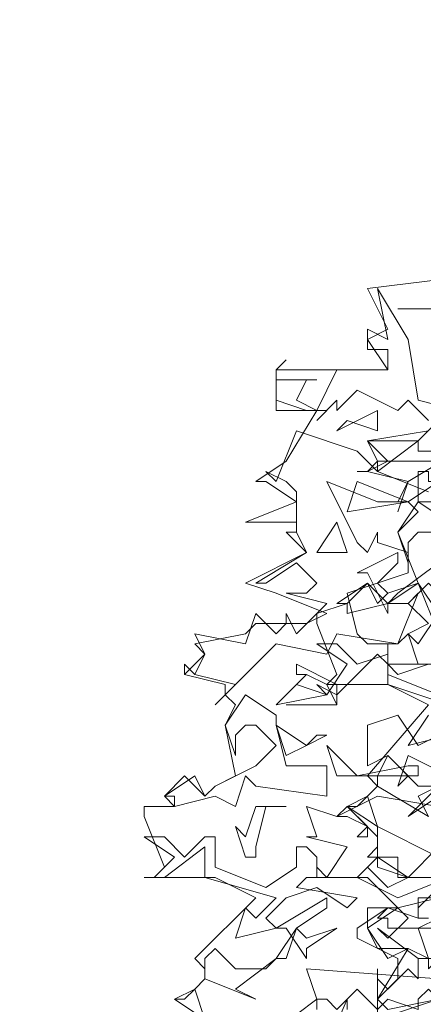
# Model space of a CAD drawing. Header units: millimetres. Extents: x 4234 to 4704, y 1542 to 2004.
# Tile 123 of 256: x 4394.5 to 4398.45, y 1788.13 to 1797.78. Entities that reach past the tile are written whole.
import ezdxf

# ---------------------------------------------------------------- set-up
doc = ezdxf.new("R2010")
doc.units = ezdxf.units.MM
doc.linetypes.add('DASHED', pattern=[19.05, 12.7, -6.35])
doc.layers.add('BOD', color=40, linetype='Continuous')
doc.layers.add('DIMENSIONS', color=7, linetype='Continuous')
pattern_1 = [(90, (3399.144, -158.445), (-8.980256, 8.980256), [2.38125, -15.57926]), (45, (3399.144, -158.445), (-8.980256, 8.980256), [2.38125, -10.31875]), (135, (3399.144, -158.445), (-8.980256, -8.980256), [2.38125, -10.31875])]

# ---------------------------------------------------------------- blocks, each defined once
blk = doc.blocks.new('A$Cf9015526')
at = {"color": 116, "lineweight": 0, "true_color": 0x136734}
for points in [[(0.5108, 1.3102), (0.5108, 1.3991), (0.533, 1.3768), (0.5552, 1.3991), (0.5552, 1.4435), (0.4664, 1.4879), (0.4664, 1.5101), (0.533, 1.5545), (0.5552, 1.5545), (0.644, 1.5767)], [(0.6662, 1.6211), (0.5552, 1.6211), (0.5552, 1.6655), (0.4886, 1.6655), (0.5108, 1.6877), (0.5108, 1.71), (0.4441, 1.7766), (0.4886, 1.7988), (0.5108, 1.821), (0.4886, 1.8432), (0.6218, 1.9986), (0.533, 2.0431), (0.3997, 2.0431), (0.4219, 2.0653), (0.3775, 2.1763), (0.3775, 2.1985), (0.4441, 2.2207), (0.4219, 2.2207), (0.4886, 2.2651), (0.5108, 2.2207), (0.533, 2.2429), (0.5996, 2.2651), (0.5552, 2.3762), (0.5996, 2.4206), (0.5774, 2.4428), (0.5552, 2.4428), (0.5774, 2.4872), (0.4886, 2.5094), (0.4664, 2.5094), (0.4886, 2.5094), (0.5108, 2.5316), (0.4886, 2.576), (0.6218, 2.5982)], [(0.1332, 1.3102), (0.0666, 1.3546), (0.111, 1.3768), (0.1332, 1.3991), (0.1332, 1.4213), (0.111, 1.4435), (0.2443, 1.5767), (0.1554, 1.6211), (0, 1.6211), (0.0222, 1.6211), (0.0444, 1.6433), (0, 1.7544), (0, 1.7766), (0.0666, 1.7766), (0.0444, 1.7988), (0.0888, 1.8432), (0.1332, 1.7988), (0.1554, 1.821), (0.1999, 1.8432), (0.1777, 1.9542), (0.1999, 1.9986), (0.1777, 2.0209), (0.1777, 2.0431), (0.0888, 2.0653), (0.0888, 2.0875), (0.0888, 2.0653), (0.1332, 2.1097), (0.111, 2.1319), (0.2221, 2.1541), (0.2443, 2.1763), (0.3553, 2.1763), (0.3997, 2.1985), (0.2887, 2.2429), (0.2221, 2.2651), (0.3553, 2.3318), (0.3109, 2.3762), (0.3331, 2.3762), (0.3331, 2.3984), (0.2221, 2.3984), (0.3331, 2.4428), (0.2665, 2.4872), (0.2443, 2.4872), (0.3109, 2.5316), (0.3775, 2.6427), (0.2887, 2.6427), (0.2887, 2.7315), (0.533, 2.7315), (0.4886, 2.7981), (0.533, 2.8203), (0.4886, 2.9091), (0.6662, 2.9314)], [(0.6884, 2.5538), (0.5774, 2.4872), (0.5552, 2.4206), (0.5774, 2.4872), (0.4886, 2.5094), (0.4664, 2.5094), (0.4886, 2.5094), (0.533, 2.5316), (0.4886, 2.576), (0.5996, 2.576), (0.644, 2.6205)], [(0.6218, 2.6205), (0.5774, 2.6649), (0.5552, 2.6427), (0.4664, 2.6871), (0.4219, 2.6427), (0.4219, 2.6649), (0.3775, 2.6205), (0.3997, 2.6427), (0.3553, 2.6427), (0.2887, 2.6649), (0.2887, 2.7315), (0.3109, 2.7537), (0.2887, 2.7315), (0.2887, 2.7093), (0.3775, 2.7093), (0.3553, 2.7093), (0.3331, 2.6649), (0.3775, 2.6427), (0.4219, 2.7315), (0.533, 2.7315), (0.533, 2.7537), (0.533, 2.7759), (0.4886, 2.7759), (0.4886, 2.8203), (0.533, 2.7981), (0.5108, 2.9091), (0.5774, 2.7981), (0.5996, 2.6649), (0.6884, 2.6427)], [(0.3775, 1.1992), (0.4441, 1.3546), (0.4441, 1.3324)], [(0.6884, 2.5316), (0.5108, 2.5316), (0.5108, 2.5094), (0.6218, 2.465)], [(0.644, 2.4872), (0.5774, 2.4428), (0.5108, 2.4428), (0.3997, 2.4872), (0.4664, 2.354), (0.4886, 2.3318), (0.5108, 2.3762), (0.5108, 2.354), (0.5774, 2.3318), (0.5774, 2.2873), (0.4441, 2.2429), (0.4664, 2.1541), (0.4886, 2.1319), (0.5552, 2.1319), (0.5996, 2.2429), (0.5774, 2.2207), (0.6218, 2.1763), (0.5774, 2.1541), (0.5552, 2.1319), (0.4219, 2.1541), (0.3997, 2.1097), (0.2887, 2.1319), (0.1999, 2.0431), (0.1554, 1.9986), (0.1999, 2.0431), (0.111, 2.0653), (0.0888, 2.0875), (0.111, 2.0653), (0.1332, 2.1097), (0.111, 2.1541), (0.2221, 2.1319), (0.2443, 2.1985), (0.2887, 2.1541), (0.3109, 2.1763), (0.3109, 2.1985), (0.3331, 2.1541), (0.3997, 2.2207), (0.3109, 2.2429), (0.3553, 2.2429), (0.3775, 2.2651), (0.3331, 2.3095), (0.2665, 2.2651), (0.2443, 2.2651), (0.3553, 2.3318), (0.3331, 2.3762), (0.3331, 2.3984), (0.3331, 2.465), (0.3109, 2.4872), (0.2665, 2.5094), (0.2887, 2.4872), (0.3331, 2.5982), (0.4664, 2.5538), (0.5108, 2.5094), (0.5996, 2.576), (0.5996, 2.5538), (0.6884, 2.5538)], [(0.6662, 1.932), (0.5774, 1.9098), (0.6218, 1.9764)], [(0.6662, 1.9986), (0.533, 2.0431), (0.533, 2.0875), (0.5108, 2.1097), (0.4219, 2.0209), (0.3775, 2.0431), (0.3997, 2.0209), (0.4441, 2.0875), (0.3775, 2.1319), (0.4219, 2.1319), (0.4664, 2.0875), (0.533, 2.1097), (0.533, 2.1319), (0.533, 2.0653), (0.644, 2.0209)], [(0.644, 1.6877), (0.5774, 1.6211), (0.5108, 1.6655), (0.4664, 1.6211), (0.5552, 1.5767), (0.6662, 1.6211)], [(0.644, 1.5989), (0.5996, 1.5545), (0.5996, 1.5323), (0.6218, 1.5323)], [(0.644, 1.5323), (0.5996, 1.5101), (0.6218, 1.4435), (0.5996, 1.4435), (0.5108, 1.5101), (0.533, 1.4879), (0.5774, 1.5323), (0.4886, 1.6211), (0.3775, 1.6211), (0.3775, 1.6433), (0.3997, 1.6211), (0.4441, 1.6877), (0.3553, 1.71), (0.3775, 1.71), (0.3553, 1.7766), (0.4219, 1.7544), (0.5108, 1.7988), (0.644, 1.7766)], [(0.6662, 1.8432), (0.5774, 1.8876), (0.5552, 1.821), (0.5774, 1.8432), (0.533, 1.8876), (0.4886, 1.8654), (0.4886, 1.9542), (0.5552, 1.9764), (0.5996, 1.9098), (0.6884, 1.9542)], [(0.3109, 1.9986), (0.4219, 1.9986), (0.3109, 1.9986)], [(0.7328, 1.5101), (0.533, 1.5101), (0.533, 1.5323), (0.5108, 1.5323), (0.533, 1.5545), (0.5996, 1.5323), (0.5996, 1.5767), (0.644, 1.5767)], [(0.6884, 1.6211), (0.5552, 1.6211), (0.5552, 1.6655), (0.5108, 1.6655), (0.5108, 1.6877), (0.5108, 1.7322), (0.4441, 1.7766), (0.4664, 1.7766), (0.4886, 1.7988), (0.5108, 1.7322), (0.644, 1.6655)], [(0.1332, 1.3102), (0.0666, 1.3546), (0.0888, 1.3546), (0.111, 1.3768), (0.1332, 1.3102)], [(0.2887, 1.288), (0.3775, 1.3546), (0.3553, 1.4213), (0.644, 1.3991), (0.6884, 1.4657), (0.7328, 1.3991), (0.7328, 1.3546), (0.644, 1.3324), (0.644, 1.3546), (0.6218, 1.3768), (0.5996, 1.3546), (0.5996, 1.3324), (0.533, 1.3546), (0.5108, 1.3324), (0.4664, 1.3768), (0.4219, 1.3324), (0.3997, 1.3546), (0.3775, 1.3546), (0.3775, 1.3324)]]:
    blk.add_lwpolyline(points, dxfattribs=at)
for points in [[(0.755, 2.7759), (0.6662, 2.7093), (0.7328, 2.7981), (0.644, 2.8647), (0.5552, 2.8647), (0.6662, 2.8647)], [(0.4441, 2.6205), (0.4219, 2.5982), (0.5108, 2.6427), (0.5108, 2.5982)], [(0.7328, 2.4872), (0.755, 2.5094), (0.7773, 2.5094), (0.7773, 2.465), (0.6884, 2.4428), (0.5996, 2.4428), (0.5996, 2.5094), (0.6218, 2.5094), (0.6218, 2.4872)], [(0.4441, 2.4206), (0.4664, 2.4872), (0.5774, 2.4428)], [(0.6662, 2.3984), (0.7106, 2.2873), (0.7773, 2.2873), (0.7773, 2.2207), (0.644, 2.2429), (0.6218, 2.2651), (0.5774, 2.2207), (0.533, 2.2207), (0.4441, 2.1985), (0.4441, 2.2207), (0.4886, 2.2651), (0.533, 2.2207), (0.5552, 2.2429), (0.644, 2.3095), (0.6662, 2.3318), (0.644, 2.3762), (0.5996, 2.3762), (0.5774, 2.354), (0.5774, 2.3095), (0.5552, 2.3762), (0.5996, 2.4428)], [(0.3775, 2.3318), (0.4219, 2.3984), (0.4441, 2.3318)], [(0.5108, 2.2651), (0.533, 2.2429), (0.5996, 2.2651), (0.533, 2.2207), (0.533, 2.1985), (0.4886, 2.2873), (0.4664, 2.2873), (0.5552, 2.3318), (0.5552, 2.3095)], [(0.644, 2.1541), (0.5996, 2.2651), (0.644, 2.1985)], [(0.644, 2.1985), (0.644, 2.1097), (0.644, 2.0875), (0.5996, 2.0875), (0.5774, 2.1541), (0.5996, 2.1319), (0.644, 2.1985), (0.6884, 2.1985)], [(0.4219, 1.9986), (0.3997, 2.0431), (0.3553, 2.0653), (0.3331, 2.0653), (0.3331, 2.0875), (0.4219, 2.0431)], [(0.5552, 2.0653), (0.533, 2.0875), (0.6218, 2.0875)], [(0.3997, 2.0209), (0.2887, 1.9986), (0.3553, 2.0653), (0.3331, 2.0431)], [(0.2887, 1.9542), (0.3109, 1.8654), (0.3997, 1.8654), (0.3997, 1.7988), (0.2443, 1.821), (0.2221, 1.8432), (0.1999, 1.7766), (0.1554, 1.7988), (0.0666, 1.7766), (0.0666, 1.7988), (0.0444, 1.7988), (0.111, 1.8432), (0.1332, 1.7988), (0.1554, 1.821), (0.2443, 1.8654), (0.2887, 1.9098), (0.2443, 1.9542), (0.2221, 1.9542), (0.1999, 1.932), (0.1999, 1.8876), (0.1777, 1.9542), (0.2221, 2.0209), (0.2887, 1.9764)], [(0.3775, 1.932), (0.3997, 1.932), (0.3553, 1.9098), (0.3109, 1.8876), (0.2887, 1.9542), (0.3553, 1.9098)], [(0.5774, 1.8654), (0.5996, 1.8654), (0.5996, 1.8432), (0.4219, 1.8432), (0.3997, 1.9098), (0.4664, 1.8432)], [(0.5996, 1.7988), (0.6218, 1.7544), (0.5108, 1.821), (0.5108, 1.8432), (0.533, 1.8876), (0.5996, 1.821), (0.644, 1.821), (0.6662, 1.8654), (0.7106, 1.8654), (0.7328, 1.9098), (0.6884, 1.8432)], [(0.5774, 1.7544), (0.644, 1.821), (0.644, 1.7988)], [(0.2665, 1.7766), (0.2443, 1.6877), (0.2443, 1.6655), (0.2221, 1.6655), (0.1999, 1.7322), (0.2221, 1.71), (0.2443, 1.7766), (0.3109, 1.7766)], [(0.4886, 1.71), (0.4664, 1.71), (0.4886, 1.7322), (0.4441, 1.7544), (0.4219, 1.7544), (0.4441, 1.7766), (0.4886, 1.7322)], [(0.0888, 1.6655), (0.1332, 1.71), (0.1554, 1.71), (0.1554, 1.6433), (0.2665, 1.5989), (0.3331, 1.6433), (0.3331, 1.6877), (0.3553, 1.6877), (0.3775, 1.6655), (0.3775, 1.6211), (0.3553, 1.6211), (0.3331, 1.5989), (0.4664, 1.5767), (0.4441, 1.5545), (0.3775, 1.5989), (0.3109, 1.5767), (0.2665, 1.5323), (0.2887, 1.5101), (0.1999, 1.4879), (0.2221, 1.5545), (0.2443, 1.5323), (0.2887, 1.5767), (0.1332, 1.6211), (0.1332, 1.6655), (0.1332, 1.6877), (0.0444, 1.6211), (0, 1.6211), (0.0222, 1.6211), (0.0666, 1.6655), (0, 1.71), (0.0444, 1.71)], [(0.5774, 1.6211), (0.533, 1.5989), (0.4886, 1.6433), (0.5108, 1.6655), (0.5108, 1.6433)], [(0.3331, 1.5101), (0.3553, 1.4879), (0.4219, 1.5101), (0.3553, 1.4657), (0.3553, 1.4435), (0.3109, 1.5101), (0.2887, 1.5101), (0.3997, 1.5767), (0.3997, 1.5545)], [(0.4886, 1.5101), (0.5108, 1.4657), (0.5774, 1.4657), (0.533, 1.4435), (0.4886, 1.5101), (0.4886, 1.5545), (0.5552, 1.5545)], [(0.1999, 1.3768), (0.2443, 1.3546), (0.1332, 1.3991), (0.1332, 1.4213), (0.1332, 1.4435), (0.1554, 1.4657), (0.1999, 1.4213), (0.2665, 1.4213), (0.2887, 1.4435), (0.3109, 1.4435), (0.3331, 1.5101), (0.2887, 1.4435)], [(0.644, 1.4435), (0.6218, 1.4213), (0.6218, 1.4435), (0.5996, 1.4435), (0.5996, 1.3991), (0.5774, 1.4213), (0.5108, 1.3546), (0.533, 1.3324), (0.644, 1.3546), (0.5108, 1.3102), (0.5108, 1.4213), (0.5108, 1.3991), (0.5108, 1.3768), (0.5108, 1.3546), (0.5774, 1.4657), (0.6218, 1.4435)]]:
    blk.add_lwpolyline(points, close=True, dxfattribs=at)

msp = doc.modelspace()

# ---------------------------------------------------------------- hatches: boundary and pattern name
at = {"layer": 'DIMENSIONS'}
h = msp.add_hatch(dxfattribs=at)
h.set_pattern_fill('GRASS', color=256, scale=0.5)
h.set_pattern_definition(pattern_1)
h.paths.add_polyline_path([(4417.6425, 1844.3253), (4423.2951, 1838.2514), (4434.9969, 1847.6295), (4469.633, 1855.411), (4513.1489, 1877.6572), (4531.9103, 1892.8657), (4546.8873, 1910.4574), (4556.576, 1922.7476), (4577.553, 1933.381), (4592.7448, 1936.6466), (4614.9867, 1937.2699), (4624.0253, 1937.2699), (4633.3522, 1938.7107), (4636.3977, 1940.2306), (4631.8428, 1952.3869, 0.161807)])
h.paths.add_polyline_path([(4631.8428, 1952.3869), (4629.8752, 1957.6381), (4629.4018, 1957.3619), (4621.324, 1958.355), (4615.8552, 1959.6126), (4597.3065, 1970.6836), (4571.5628, 1964.4359), (4571.5628, 1952.3502), (4556.6565, 1951.2934), (4533.2051, 1949.7013), (4514.0135, 1931.7588), (4500.0937, 1928.3885), (4467.5142, 1910.2651), (4457.6487, 1889.7679), (4440.0951, 1876.8578), (4418.6103, 1858.4577), (4410.1637, 1852.3615), (4417.6425, 1844.3253, -0.161807)])
h.paths.add_polyline_path([(4548.0789, 1916.6002), (4552.8565, 1929.9377), (4546.693, 1932.1455), (4541.9153, 1918.808)], flags=24)
h.paths.add_polyline_path([(4503.0556, 1883.2742), (4507.8332, 1896.6117), (4501.6696, 1898.8196), (4496.892, 1885.482)], flags=24)
h.paths.add_polyline_path([(4451.7368, 1857.409), (4456.5145, 1870.7465), (4450.3509, 1872.9544), (4445.5733, 1859.6168)], flags=24)
h.paths.add_polyline_path([(4412.9931, 1854.3366), (4417.0765, 1849.9489), (4419.3393, 1852.0547), (4415.2559, 1856.4424)], flags=24)
h.paths.add_polyline_path([(4596.3471, 1950.1809), (4601.1248, 1963.5184), (4594.9612, 1965.7262), (4590.1836, 1952.3887)], flags=24)
h.paths.add_polyline_path([(4509.7992, 1914.4402), (4520.7716, 1919.9756), (4517.1217, 1927.2104), (4506.1494, 1921.675)], flags=24)
h.paths.add_polyline_path([(4321.6553, 1898.427), (4326.0339, 1896.392), (4327.3367, 1899.1951), (4322.958, 1901.2301)], flags=9)
h.paths.add_polyline_path([(4333.4365, 1891.9961), (4338.2762, 1888.46), (4340.0997, 1890.9559), (4335.26, 1894.492)], flags=9)
h.paths.add_polyline_path([(4351.1951, 1875.6427), (4355.5215, 1871.4944), (4357.6608, 1873.7255), (4353.3344, 1877.8738)], flags=9)
h.paths.add_polyline_path([(4373.9221, 1853.7811), (4378.2721, 1849.6575), (4380.3986, 1851.9008), (4376.0487, 1856.0244)], flags=9)
h.paths.add_polyline_path([(4389.205, 1846.109), (4392.5459, 1849.595), (4390.3143, 1851.7338), (4386.9734, 1848.2478)], flags=9)
h.paths.add_polyline_path([(4407.9742, 1825.8927), (4411.6376, 1829.0381), (4409.6239, 1831.3833), (4405.9606, 1828.2379)], flags=9)
h.paths.add_polyline_path([(4405.6972, 1823.1876), (4408.8355, 1819.5181), (4411.1846, 1821.5272), (4408.0463, 1825.1967)], flags=9)
h.paths.add_polyline_path([(4412.0765, 1813.536), (4414.8574, 1808.2263), (4417.5956, 1809.6604), (4414.8147, 1814.9701)], flags=9)
h.paths.add_polyline_path([(4306.0633, 1735.5308), (4308.3702, 1742.3082), (4305.4441, 1743.3042), (4303.1371, 1736.5268)], flags=9)
h.paths.add_polyline_path([(4289.1237, 1902.077), (4295.0617, 1902.8939), (4294.6404, 1905.9561), (4288.7025, 1905.1392)], flags=9)
h.paths.add_polyline_path([(4305.67, 1902.4686), (4311.5251, 1901.1867), (4312.1862, 1904.2062), (4306.331, 1905.4882)], flags=9)
h.paths.add_polyline_path([(4434.2122, 1813.2206), (4438.5999, 1817.304), (4436.4941, 1819.5668), (4432.1063, 1815.4834)], flags=9)
h.paths.add_polyline_path([(4381.102, 1865.7275), (4385.1854, 1861.3397), (4387.4482, 1863.4456), (4383.3648, 1867.8333)], flags=9)
h.paths.add_polyline_path([(4421.9781, 1821.8049), (4426.0615, 1817.4172), (4428.3243, 1819.523), (4424.2409, 1823.9108)], flags=9)
h.paths.add_polyline_path([(4410.3951, 1823.868), (4413.9297, 1827.1574), (4411.8239, 1829.4202), (4408.2893, 1826.1308)], flags=9)
h.paths.add_polyline_path([(4387.3909, 1817.4858), (4392.1686, 1830.8233), (4386.005, 1833.0311), (4381.2274, 1819.6936)], flags=9)
h.paths.add_polyline_path([(4347.9726, 1750.0597), (4352.7503, 1763.3972), (4346.5867, 1765.6051), (4341.8091, 1752.2675)], flags=9)
h.paths.add_polyline_path([(4341.4321, 1678.3148), (4346.2097, 1691.6523), (4340.0462, 1693.8601), (4335.2686, 1680.5226)], flags=9)
h.paths.add_polyline_path([(4323.3673, 1583.7016), (4328.1449, 1597.0392), (4321.9814, 1599.247), (4317.2037, 1585.9095)], flags=9)
h.paths.add_polyline_path([(4335.3652, 1700.4464), (4339.9795, 1713.3279), (4330.8251, 1716.6071), (4326.2108, 1703.7256)], flags=9)
h.paths.add_polyline_path([(4396.1792, 1839.031), (4404.6554, 1830.2107), (4406.8611, 1832.3304), (4398.3849, 1841.1506)], flags=9)
h.paths.add_polyline_path([(4396.4333, 1860.2956), (4402.6288, 1853.7761), (4403.7122, 1854.8057), (4397.5167, 1861.3251)], flags=9)
h.paths.add_polyline_path([(4349.0141, 1900.3774), (4363.5849, 1891.1608), (4365.102, 1893.5592), (4350.5312, 1902.7758)], flags=9)
h.paths.add_polyline_path([(4438.6658, 1769.7519), (4437.6109, 1764.1146), (4441.3279, 1763.4191), (4442.3828, 1769.0563)], flags=9)
h.paths.add_polyline_path([(4432.3393, 1775.0815), (4431.5916, 1769.3953), (4435.3409, 1768.9023), (4436.0886, 1774.5885)], flags=9)
h.paths.add_polyline_path([(4446.5759, 1765.0098), (4445.4726, 1759.3818), (4449.1836, 1758.6543), (4450.2868, 1764.2824)], flags=9)
h.paths.add_polyline_path([(4333.2801, 1902.1363), (4338.0795, 1900.1576), (4339.5209, 1903.6536), (4334.7215, 1905.6324)], flags=9)
h.paths.add_polyline_path([(4335.5168, 1907.037), (4340.8576, 1904.9473), (4342.2355, 1908.4689), (4336.8946, 1910.5586)], flags=9)
h.paths.add_polyline_path([(4338.3128, 1912.555), (4343.7532, 1910.7401), (4344.9499, 1914.3274), (4339.5095, 1916.1422)], flags=9)
h.paths.add_polyline_path([(4390.5848, 1863.0102), (4393.6134, 1859.8177), (4396.592, 1862.6434), (4393.5633, 1865.8359)], flags=9)
h.paths.add_polyline_path([(4431.1188, 1819.2282), (4434.1502, 1816.0327), (4437.1288, 1818.8584), (4434.0973, 1822.0539)], flags=9)
h.paths.add_polyline_path([(4421.1353, 1830.1653), (4424.1639, 1826.9728), (4427.1425, 1829.7985), (4424.1138, 1832.991)], flags=9)
h.paths.add_polyline_path([(4410.884, 1841.2141), (4413.9127, 1838.0216), (4416.8913, 1840.8473), (4413.8626, 1844.0398)], flags=9)
h.paths.add_polyline_path([(4400.5883, 1852.1946), (4403.617, 1849.0021), (4406.5956, 1851.8278), (4403.5669, 1855.0203)], flags=9)
h.paths.add_polyline_path([(4378.8646, 1874.7618), (4381.8961, 1871.5663), (4384.8747, 1874.392), (4381.8432, 1877.5875)], flags=9)
h = msp.add_hatch(dxfattribs=at)
h.set_pattern_fill('GRASS', color=256, scale=0.5)
h.set_pattern_definition(pattern_1)
h.paths.add_polyline_path([(4408.8621, 1832.1996), (4393.7747, 1848.4713), (4381.6113, 1830.9217), (4363.6012, 1808.7018), (4358.3674, 1803.3966), (4341.8853, 1775.147), (4339.6484, 1751.0878), (4324.4915, 1725.327), (4322.615, 1687.402), (4321.4896, 1659.197), (4314.6168, 1611.7031), (4291.9238, 1588.6095), (4316.1894, 1573.3254, -0.136079)])
h.paths.add_polyline_path([(4392.7529, 1820.4059), (4397.5305, 1833.7435), (4391.367, 1835.9513), (4386.5894, 1822.6138)], flags=24)
h.paths.add_polyline_path([(4353.3346, 1752.9799), (4358.1123, 1766.3174), (4351.9487, 1768.5253), (4347.1711, 1755.1877)], flags=24)
h.paths.add_polyline_path([(4340.7272, 1703.3666), (4345.3415, 1716.2481), (4336.1871, 1719.5273), (4331.5728, 1706.6458)], flags=24)
h = msp.add_hatch(dxfattribs=at)
h.set_pattern_fill('GRASS', color=256, scale=0.5)
h.set_pattern_definition(pattern_1)
h.paths.add_polyline_path([(4310.8274, 1570.4052, -0.136079), (4403.5002, 1829.2794), (4388.4127, 1845.5512), (4376.2493, 1828.0016), (4358.2392, 1805.7816), (4353.0055, 1800.4765), (4336.5233, 1772.2268), (4334.2864, 1748.1676), (4319.1295, 1722.4069), (4317.253, 1684.4818), (4316.1276, 1656.2769), (4309.2548, 1608.7829), (4286.5618, 1585.6893)])
h.paths.add_polyline_path([(4386.9246, 1816.184), (4392.6349, 1832.1251), (4386.4713, 1834.3329), (4380.7611, 1818.3918)], flags=24)
h.paths.add_polyline_path([(4335.4543, 1700.695), (4339.9559, 1713.262), (4330.8015, 1716.5412), (4326.2998, 1703.9742)], flags=24)

# ---------------------------------------------------------------- linework, layer by layer
at = {"layer": 'DIMENSIONS', "linetype": 'DASHED', "lineweight": 5}
msp.add_arc((4823.9531, 1532.7393), 514.5063, 144.782267, 175.801743, dxfattribs=at)

# ---------------------------------------------------------------- block references
at = {"layer": 'BOD', "xscale": 4.480026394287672, "yscale": 4.480026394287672, "zscale": 4.480026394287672}
msp.add_blockref('A$Cf9015526', (4395.7147, 1782.1099, 480.9174), dxfattribs=at)

doc.saveas('drawing.dxf')
